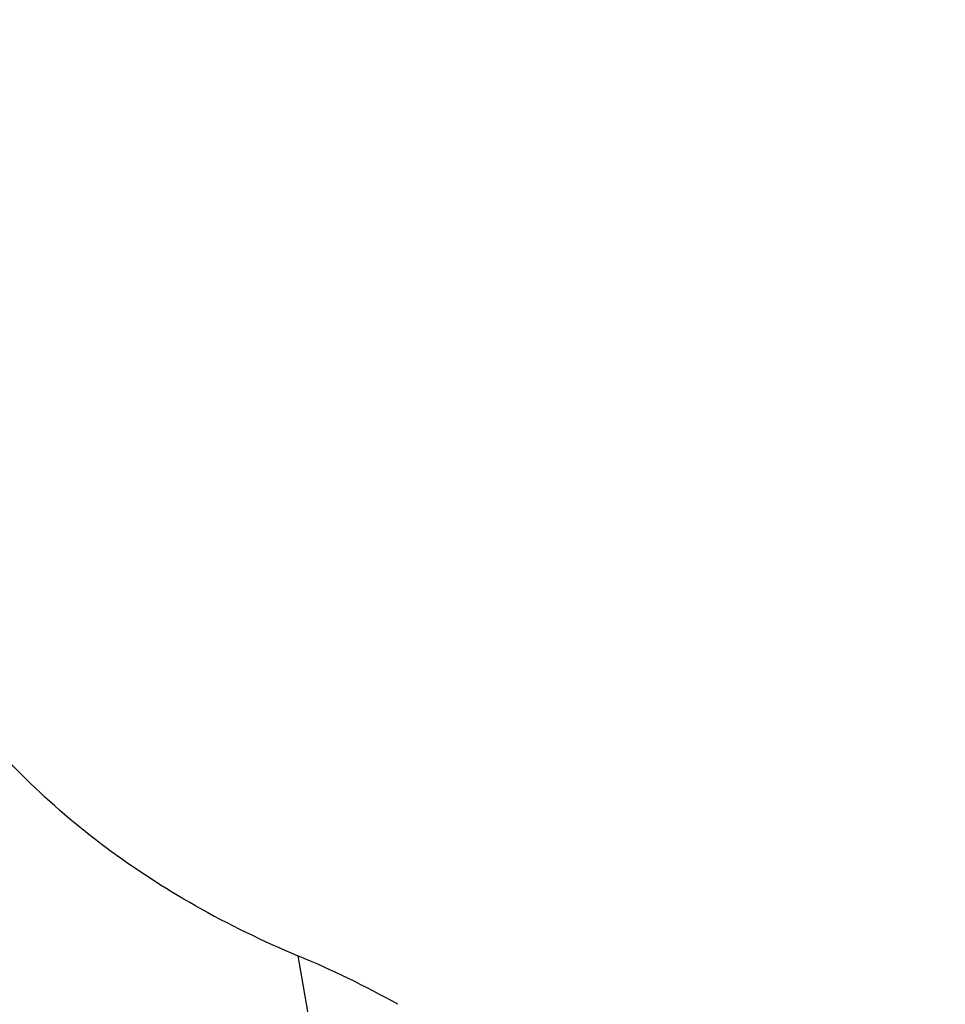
# Model space of a CAD drawing. Header units: millimetres. Extents: x 0 to 210, y 0 to 297.
# Tile 40 of 73: x 54.3932 to 54.4108, y 151.8525 to 151.8713. Entities that reach past the tile are written whole.
import ezdxf
from ezdxf.enums import TextEntityAlignment as Align

# ---------------------------------------------------------------- set-up
doc = ezdxf.new("R2010")
doc.units = ezdxf.units.MM
doc.header["$LTSCALE"] = 19.36
doc.layers.get('0').update_dxf_attribs({"linetype": 'CONTINUOUS'})
doc.layers.add('Z_DIM_2D', color=7, linetype='CONTINUOUS')
doc.styles.add('TEXTSTYLE_3', font='helveticaneueltw1g-ltcn.otf')
doc.styles.add('TEXTSTYLE_4', font='gdt', dxfattribs={"width": 0.7})
doc.dimstyles.new('DIMSTYLE_1', dxfattribs={"dimtxt": 1.4, "dimasz": 3.5, "dimexe": 1.5, "dimexo": 0, "dimgap": 0.35, "dimtad": 0, "dimtih": 1, "dimtoh": 1, "dimlfac": 12.000000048, "dimdsep": 46, "dimtxsty": 'TEXTSTYLE_3', "dimblk": '_FILLED', "dimblk1": '_FILLED', "dimblk2": '_FILLED', "dimcen": 0.09, "dimclrt": 5, "dimazin": 2, "dimtol": 1, "dimtp": 0.3, "dimtm": 0.3, "dimtfac": 1, "dimtofl": 0, "dimtmove": 0, "dimatfit": 3, "dimldrblk": '_FILLED', "dimfxl": 1, "dimtolj": 1, "dimarcsym": 0})
doc.dimstyles.new('DIMSTYLE_3', dxfattribs={"dimtxt": 1.4, "dimasz": 3.5, "dimexe": 1.5, "dimexo": 0, "dimgap": 0.35, "dimtad": 0, "dimtih": 1, "dimtoh": 1, "dimdec": 3, "dimlfac": 12.000000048, "dimdsep": 46, "dimtxsty": 'TEXTSTYLE_3', "dimblk": '_FILLED', "dimblk1": '_FILLED', "dimblk2": '_FILLED', "dimcen": 0.09, "dimclrt": 5, "dimazin": 2, "dimtol": 1, "dimtp": 0.3, "dimtm": 0.3, "dimtfac": 1, "dimtdec": 3, "dimtofl": 0, "dimtmove": 0, "dimatfit": 3, "dimldrblk": '_FILLED', "dimfxl": 1, "dimtolj": 1, "dimarcsym": 0})
doc.dimstyles.new('DIMSTYLE_4', dxfattribs={"dimtxt": 1.4, "dimasz": 3.5, "dimexe": 1.5, "dimexo": 0, "dimgap": 0.35, "dimtad": 0, "dimtih": 1, "dimtoh": 1, "dimdec": 3, "dimlfac": 12.000000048, "dimdsep": 46, "dimtxsty": 'TEXTSTYLE_3', "dimblk": '_FILLED', "dimblk1": '_FILLED', "dimblk2": '_FILLED', "dimcen": 0.09, "dimclrt": 5, "dimazin": 2, "dimtol": 1, "dimtp": 0.4, "dimtm": 0.4, "dimtfac": 1, "dimtdec": 3, "dimtofl": 0, "dimtmove": 0, "dimatfit": 3, "dimldrblk": '_FILLED', "dimfxl": 1, "dimtolj": 1, "dimarcsym": 0})

# ---------------------------------------------------------------- blocks, each defined once
blk = doc.blocks.new('*D0')
at = {"layer": 'Z_DIM_2D', "color": 2, "linetype": 'CONTINUOUS'}
blk.add_line((53.7385570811, 152.5150399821), (53.7385570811, 147.3402091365), dxfattribs=at)
at = {"layer": 'Z_DIM_2D', "color": 5, "linetype": 'CONTINUOUS'}
for s, height, style, p in [('0.3', 0.98, 'TEXTSTYLE_3', (54.2285570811, 146.6402091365)), ('`', 0.98, 'TEXTSTYLE_4', (54.2285570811, 144.9946867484)), ('34.48', 1.4, 'TEXTSTYLE_3', (54.4385570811, 143.8513534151))]:
    blk.add_text(s, height=height, rotation=90, dxfattribs=dict(at, style=style)).set_placement(p, align=Align.RIGHT)
blk = doc.blocks.new('_FILLED')
at = {"color": 0, "linetype": 'BYBLOCK'}
blk.add_solid([(0, 0), (-1, 0.125), (-1, -0.125)], dxfattribs=at)
blk = doc.blocks.new('_NONE')
blk = doc.blocks.new('*D2')
at = {"layer": 'Z_DIM_2D', "color": 2, "linetype": 'CONTINUOUS'}
for p, q in [((54.1564952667, 152.4525399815), (54.1564952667, 150.5886575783)), ((54.1564952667, 150.5886575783), (56.1076576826, 150.163455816)), ((56.1076576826, 150.163455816), (56.1076576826, 147.3402091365))]:
    blk.add_line(p, q, dxfattribs=at)
at = {"layer": 'Z_DIM_2D', "color": 5, "linetype": 'CONTINUOUS'}
for s, height, style, p in [('0.3', 0.98, 'TEXTSTYLE_3', (56.5976576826, 146.6402091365)), ('`', 0.98, 'TEXTSTYLE_4', (56.5976576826, 144.9946867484)), ('39.5', 1.4, 'TEXTSTYLE_3', (56.8076576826, 143.8513534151))]:
    blk.add_text(s, height=height, rotation=90, dxfattribs=dict(at, style=style)).set_placement(p, align=Align.RIGHT)
blk = doc.blocks.new('*D3')
at = {"layer": 'Z_DIM_2D', "color": 2, "linetype": 'CONTINUOUS'}
for p, q in [((60.8231622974, 152.4525399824), (60.8231622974, 150.4755057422)), ((60.8231622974, 150.4755057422), (58.7593553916, 149.977222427)), ((58.7593553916, 149.977222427), (58.7593553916, 147.3402091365))]:
    blk.add_line(p, q, dxfattribs=at)
at = {"layer": 'Z_DIM_2D', "color": 5, "linetype": 'CONTINUOUS'}
for s, height, style, p in [('0.3', 0.98, 'TEXTSTYLE_3', (59.2493553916, 146.6402091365)), ('`', 0.98, 'TEXTSTYLE_4', (59.2493553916, 144.9946867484)), ('119.5', 1.4, 'TEXTSTYLE_3', (59.4593553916, 143.8513534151))]:
    blk.add_text(s, height=height, rotation=90, dxfattribs=dict(at, style=style)).set_placement(p, align=Align.RIGHT)
blk = doc.blocks.new('*D4')
at = {"layer": 'Z_DIM_2D', "color": 2, "linetype": 'CONTINUOUS'}
blk.add_line((61.2648277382, 152.5150399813), (61.2648277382, 147.3402091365), dxfattribs=at)
at = {"layer": 'Z_DIM_2D', "color": 5, "linetype": 'CONTINUOUS'}
for s, height, style, p in [('0.3', 0.98, 'TEXTSTYLE_3', (61.7548277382, 146.6402091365)), ('`', 0.98, 'TEXTSTYLE_4', (61.7548277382, 144.9946867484)), ('124.8', 1.4, 'TEXTSTYLE_3', (61.9648277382, 143.8513534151))]:
    blk.add_text(s, height=height, rotation=90, dxfattribs=dict(at, style=style)).set_placement(p, align=Align.RIGHT)
blk = doc.blocks.new('*D5')
at = {"layer": 'Z_DIM_2D', "color": 2, "linetype": 'CONTINUOUS'}
blk.add_line((63.7398285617, 152.5150399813), (63.7398285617, 147.3402091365), dxfattribs=at)
at = {"layer": 'Z_DIM_2D', "color": 5, "linetype": 'CONTINUOUS'}
for s, height, style, p in [('0.3', 0.98, 'TEXTSTYLE_3', (64.2298285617, 146.6402091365)), ('`', 0.98, 'TEXTSTYLE_4', (64.2298285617, 144.9946867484)), ('154.5', 1.4, 'TEXTSTYLE_3', (64.4398285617, 143.8513534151))]:
    blk.add_text(s, height=height, rotation=90, dxfattribs=dict(at, style=style)).set_placement(p, align=Align.RIGHT)
blk = doc.blocks.new('*D6')
at = {"layer": 'Z_DIM_2D', "color": 2, "linetype": 'CONTINUOUS'}
for p, q in [((64.1564952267, 152.4525399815), (64.1564952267, 150.6542908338)), ((64.1564952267, 150.6542908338), (65.4583074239, 149.952707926)), ((65.4583074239, 149.952707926), (65.4583074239, 147.3402091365))]:
    blk.add_line(p, q, dxfattribs=at)
at = {"layer": 'Z_DIM_2D', "color": 5, "linetype": 'CONTINUOUS'}
for s, height, style, p in [('0.3', 0.98, 'TEXTSTYLE_3', (65.9483074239, 146.6402091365)), ('`', 0.98, 'TEXTSTYLE_4', (65.9483074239, 144.9946867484)), ('159.5', 1.4, 'TEXTSTYLE_3', (66.1583074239, 143.8513534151))]:
    blk.add_text(s, height=height, rotation=90, dxfattribs=dict(at, style=style)).set_placement(p, align=Align.RIGHT)
blk = doc.blocks.new('*D7')
at = {"layer": 'Z_DIM_2D', "color": 2, "linetype": 'CONTINUOUS'}
blk.add_line((67.0731618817, 152.5150399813), (67.0731618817, 147.3402091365), dxfattribs=at)
at = {"layer": 'Z_DIM_2D', "color": 5, "linetype": 'CONTINUOUS'}
for s, height, style, p in [('0.3', 0.98, 'TEXTSTYLE_3', (67.5631618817, 146.6402091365)), ('`', 0.98, 'TEXTSTYLE_4', (67.5631618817, 144.9946867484)), ('194.5', 1.4, 'TEXTSTYLE_3', (67.7731618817, 143.8513534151))]:
    blk.add_text(s, height=height, rotation=90, dxfattribs=dict(at, style=style)).set_placement(p, align=Align.RIGHT)
blk = doc.blocks.new('*D8')
at = {"layer": 'Z_DIM_2D', "color": 2, "linetype": 'CONTINUOUS'}
for p, q in [((67.4898285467, 152.4525399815), (67.4898285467, 150.3189837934)), ((67.4898285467, 150.3189837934), (68.8730183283, 150.0200138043)), ((68.8730183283, 150.0200138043), (68.8730183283, 147.3402091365))]:
    blk.add_line(p, q, dxfattribs=at)
at = {"layer": 'Z_DIM_2D', "color": 5, "linetype": 'CONTINUOUS'}
for s, height, style, p in [('0.3', 0.98, 'TEXTSTYLE_3', (69.3630183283, 146.6402091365)), ('`', 0.98, 'TEXTSTYLE_4', (69.3630183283, 144.9946867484)), ('199.5', 1.4, 'TEXTSTYLE_3', (69.5730183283, 143.8513534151))]:
    blk.add_text(s, height=height, rotation=90, dxfattribs=dict(at, style=style)).set_placement(p, align=Align.RIGHT)
blk = doc.blocks.new('*D9')
at = {"layer": 'Z_DIM_2D', "color": 2, "linetype": 'CONTINUOUS'}
blk.add_line((70.8231622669, 152.4525399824), (70.8231622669, 147.3402091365), dxfattribs=at)
at = {"layer": 'Z_DIM_2D', "color": 5, "linetype": 'CONTINUOUS'}
for s, height, style, p in [('0.3', 0.98, 'TEXTSTYLE_3', (71.3131622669, 146.6402091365)), ('`', 0.98, 'TEXTSTYLE_4', (71.3131622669, 144.9946867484)), ('239.5', 1.4, 'TEXTSTYLE_3', (71.5231622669, 143.8513534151))]:
    blk.add_text(s, height=height, rotation=90, dxfattribs=dict(at, style=style)).set_placement(p, align=Align.RIGHT)
blk = doc.blocks.new('*D10')
at = {"layer": 'Z_DIM_2D', "color": 2, "linetype": 'CONTINUOUS'}
for p, q in [((71.2398281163, 152.5150416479), (71.2398281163, 150.1321599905)), ((71.2398281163, 150.1321599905), (72.6999055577, 149.7999711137)), ((72.6999055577, 149.7999711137), (72.6999055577, 147.3402091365))]:
    blk.add_line(p, q, dxfattribs=at)
at = {"layer": 'Z_DIM_2D', "color": 5, "linetype": 'CONTINUOUS'}
for s, height, style, p in [('0.3', 0.98, 'TEXTSTYLE_3', (73.1899055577, 146.6402091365)), ('`', 0.98, 'TEXTSTYLE_4', (73.1899055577, 144.9946867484)), ('244.5', 1.4, 'TEXTSTYLE_3', (73.3999055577, 143.8513534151))]:
    blk.add_text(s, height=height, rotation=90, dxfattribs=dict(at, style=style)).set_placement(p, align=Align.RIGHT)
blk = doc.blocks.new('*D11')
at = {"layer": 'Z_DIM_2D', "color": 2, "linetype": 'CONTINUOUS'}
blk.add_line((74.181494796, 152.4525416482), (74.181494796, 147.3402091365), dxfattribs=at)
at = {"layer": 'Z_DIM_2D', "color": 5, "linetype": 'CONTINUOUS'}
for s, height, style, p in [('0.3', 0.98, 'TEXTSTYLE_3', (74.671494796, 146.6402091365)), ('`', 0.98, 'TEXTSTYLE_4', (74.671494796, 144.9946867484)), ('279.8', 1.4, 'TEXTSTYLE_3', (74.881494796, 143.8513534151))]:
    blk.add_text(s, height=height, rotation=90, dxfattribs=dict(at, style=style)).set_placement(p, align=Align.RIGHT)
blk = doc.blocks.new('*D12')
at = {"layer": 'Z_DIM_2D', "color": 2, "linetype": 'CONTINUOUS'}
for p, q in [((74.5981618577, 152.5150416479), (74.5981618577, 150.3484979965)), ((74.5981618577, 150.3484979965), (75.7033082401, 149.7638455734)), ((75.7033082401, 149.7638455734), (75.7033082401, 147.3402091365))]:
    blk.add_line(p, q, dxfattribs=at)
at = {"layer": 'Z_DIM_2D', "color": 5, "linetype": 'CONTINUOUS'}
for s, height, style, p in [('0.3', 0.98, 'TEXTSTYLE_3', (76.1933082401, 146.6402091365)), ('`', 0.98, 'TEXTSTYLE_4', (76.1933082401, 144.9946867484)), ('284.8', 1.4, 'TEXTSTYLE_3', (76.4033082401, 143.8513534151))]:
    blk.add_text(s, height=height, rotation=90, dxfattribs=dict(at, style=style)).set_placement(p, align=Align.RIGHT)
blk = doc.blocks.new('*D13')
at = {"layer": 'Z_DIM_2D', "color": 2, "linetype": 'CONTINUOUS'}
blk.add_line((77.0731614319, 152.5150416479), (77.0731614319, 147.3402091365), dxfattribs=at)
at = {"layer": 'Z_DIM_2D', "color": 5, "linetype": 'CONTINUOUS'}
for s, height, style, p in [('0.3', 0.98, 'TEXTSTYLE_3', (77.5631614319, 146.6402091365)), ('`', 0.98, 'TEXTSTYLE_4', (77.5631614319, 144.9946867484)), ('314.5', 1.4, 'TEXTSTYLE_3', (77.7731614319, 143.8513534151))]:
    blk.add_text(s, height=height, rotation=90, dxfattribs=dict(at, style=style)).set_placement(p, align=Align.RIGHT)
blk = doc.blocks.new('*D14')
at = {"layer": 'Z_DIM_2D', "color": 2, "linetype": 'CONTINUOUS'}
for p, q in [((77.4964006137, 152.4525399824), (77.4964006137, 150.2411179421)), ((77.4964006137, 150.2411179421), (78.5715100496, 149.8584363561)), ((78.5715100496, 149.8584363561), (78.5715100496, 147.3402091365))]:
    blk.add_line(p, q, dxfattribs=at)
at = {"layer": 'Z_DIM_2D', "color": 5, "linetype": 'CONTINUOUS'}
for s, height, style, p in [('0.3', 0.98, 'TEXTSTYLE_3', (79.0615100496, 146.6402091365)), ('`', 0.98, 'TEXTSTYLE_4', (79.0615100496, 144.9946867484)), ('319.58', 1.4, 'TEXTSTYLE_3', (79.2715100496, 143.8513534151))]:
    blk.add_text(s, height=height, rotation=90, dxfattribs=dict(at, style=style)).set_placement(p, align=Align.RIGHT)
blk = doc.blocks.new('*D15')
at = {"layer": 'Z_DIM_2D', "color": 2, "linetype": 'CONTINUOUS'}
blk.add_line((80.4064951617, 152.5150399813), (80.4064951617, 147.3402091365), dxfattribs=at)
at = {"layer": 'Z_DIM_2D', "color": 5, "linetype": 'CONTINUOUS'}
for s, height, style, p in [('0.3', 0.98, 'TEXTSTYLE_3', (80.8964951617, 146.6402091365)), ('`', 0.98, 'TEXTSTYLE_4', (80.8964951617, 144.9946867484)), ('354.5', 1.4, 'TEXTSTYLE_3', (81.1064951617, 143.8513534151))]:
    blk.add_text(s, height=height, rotation=90, dxfattribs=dict(at, style=style)).set_placement(p, align=Align.RIGHT)
blk = doc.blocks.new('*D16')
at = {"layer": 'Z_DIM_2D', "color": 2, "linetype": 'CONTINUOUS'}
for p, q in [((80.8231618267, 152.4525399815), (80.8231618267, 150.226667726)), ((80.8231618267, 150.226667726), (81.9329292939, 150.0991071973)), ((81.9329292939, 150.0991071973), (81.9329292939, 147.3402091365))]:
    blk.add_line(p, q, dxfattribs=at)
at = {"layer": 'Z_DIM_2D', "color": 5, "linetype": 'CONTINUOUS'}
for s, height, style, p in [('0.3', 0.98, 'TEXTSTYLE_3', (82.4229292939, 146.6402091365)), ('`', 0.98, 'TEXTSTYLE_4', (82.4229292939, 144.9946867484)), ('359.5', 1.4, 'TEXTSTYLE_3', (82.6329292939, 143.8513534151))]:
    blk.add_text(s, height=height, rotation=90, dxfattribs=dict(at, style=style)).set_placement(p, align=Align.RIGHT)
blk = doc.blocks.new('*D17')
at = {"layer": 'Z_DIM_2D', "color": 2, "linetype": 'CONTINUOUS'}
for p, q in [((84.1564951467, 152.4525399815), (84.1564951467, 150.0512520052)), ((84.1564951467, 150.0512520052), (83.757416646, 149.5622699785)), ((83.757416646, 149.5622699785), (83.757416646, 147.3402091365))]:
    blk.add_line(p, q, dxfattribs=at)
at = {"layer": 'Z_DIM_2D', "color": 5, "linetype": 'CONTINUOUS'}
for s, height, style, p in [('0.3', 0.98, 'TEXTSTYLE_3', (84.247416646, 146.6402091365)), ('`', 0.98, 'TEXTSTYLE_4', (84.247416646, 144.9946867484)), ('399.5', 1.4, 'TEXTSTYLE_3', (84.457416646, 143.8513534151))]:
    blk.add_text(s, height=height, rotation=90, dxfattribs=dict(at, style=style)).set_placement(p, align=Align.RIGHT)
blk = doc.blocks.new('*D18')
at = {"layer": 'Z_DIM_2D', "color": 2, "linetype": 'CONTINUOUS'}
for p, q in [((84.5731618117, 152.5150399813), (84.5731618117, 150.0725120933)), ((84.5731618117, 150.0725120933), (85.5007438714, 149.8599112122)), ((85.5007438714, 149.8599112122), (85.5007438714, 147.3402091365))]:
    blk.add_line(p, q, dxfattribs=at)
at = {"layer": 'Z_DIM_2D', "color": 5, "linetype": 'CONTINUOUS'}
for s, height, style, p in [('0.3', 0.98, 'TEXTSTYLE_3', (85.9907438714, 146.6402091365)), ('`', 0.98, 'TEXTSTYLE_4', (85.9907438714, 144.9946867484)), ('404.5', 1.4, 'TEXTSTYLE_3', (86.2007438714, 143.8513534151))]:
    blk.add_text(s, height=height, rotation=90, dxfattribs=dict(at, style=style)).set_placement(p, align=Align.RIGHT)
blk = doc.blocks.new('*D19')
at = {"layer": 'Z_DIM_2D', "color": 2, "linetype": 'CONTINUOUS'}
blk.add_line((87.0731618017, 152.5150399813), (87.0731618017, 147.3402091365), dxfattribs=at)
at = {"layer": 'Z_DIM_2D', "color": 5, "linetype": 'CONTINUOUS'}
for s, height, style, p in [('0.3', 0.98, 'TEXTSTYLE_3', (87.5631618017, 146.6402091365)), ('`', 0.98, 'TEXTSTYLE_4', (87.5631618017, 144.9946867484)), ('434.5', 1.4, 'TEXTSTYLE_3', (87.7731618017, 143.8513534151))]:
    blk.add_text(s, height=height, rotation=90, dxfattribs=dict(at, style=style)).set_placement(p, align=Align.RIGHT)
blk = doc.blocks.new('*D20')
at = {"layer": 'Z_DIM_2D', "color": 2, "linetype": 'CONTINUOUS'}
for p, q in [((87.5148285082, 152.4525399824), (87.5148285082, 150.0970940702)), ((87.5148285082, 150.0970940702), (88.5834566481, 149.7144124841)), ((88.5834566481, 149.7144124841), (88.5834566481, 147.3402091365))]:
    blk.add_line(p, q, dxfattribs=at)
at = {"layer": 'Z_DIM_2D', "color": 5, "linetype": 'CONTINUOUS'}
for s, height, style, p in [('0.3', 0.98, 'TEXTSTYLE_3', (89.0734566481, 146.6402091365)), ('`', 0.98, 'TEXTSTYLE_4', (89.0734566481, 144.9946867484)), ('439.8', 1.4, 'TEXTSTYLE_3', (89.2834566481, 143.8513534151))]:
    blk.add_text(s, height=height, rotation=90, dxfattribs=dict(at, style=style)).set_placement(p, align=Align.RIGHT)
blk = doc.blocks.new('*D21')
at = {"layer": 'Z_DIM_2D', "color": 2, "linetype": 'CONTINUOUS'}
for p, q in [((87.9314951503, 152.5150416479), (87.9314951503, 150.3947353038)), ((87.9314951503, 150.3947353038), (90.1779632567, 149.8632331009)), ((90.1779632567, 149.8632331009), (90.1779632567, 147.3402091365))]:
    blk.add_line(p, q, dxfattribs=at)
at = {"layer": 'Z_DIM_2D', "color": 5, "linetype": 'CONTINUOUS'}
for s, height, style, p in [('0.3', 0.98, 'TEXTSTYLE_3', (90.6679632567, 146.6402091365)), ('`', 0.98, 'TEXTSTYLE_4', (90.6679632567, 144.9946867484)), ('444.8', 1.4, 'TEXTSTYLE_3', (90.8779632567, 143.8513534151))]:
    blk.add_text(s, height=height, rotation=90, dxfattribs=dict(at, style=style)).set_placement(p, align=Align.RIGHT)
blk = doc.blocks.new('*D22')
at = {"layer": 'Z_DIM_2D', "color": 2, "linetype": 'CONTINUOUS'}
for p, q in [((93.7398284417, 152.5150399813), (93.7398284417, 150.3119277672)), ((93.7398284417, 150.3119277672), (92.1707702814, 149.6741251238)), ((92.1707702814, 149.6741251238), (92.1707702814, 147.3402091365))]:
    blk.add_line(p, q, dxfattribs=at)
at = {"layer": 'Z_DIM_2D', "color": 5, "linetype": 'CONTINUOUS'}
for s, height, style, p in [('0.3', 0.98, 'TEXTSTYLE_3', (92.6607702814, 146.6402091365)), ('`', 0.98, 'TEXTSTYLE_4', (92.6607702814, 144.9946867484)), ('514.5', 1.4, 'TEXTSTYLE_3', (92.8707702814, 143.8513534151))]:
    blk.add_text(s, height=height, rotation=90, dxfattribs=dict(at, style=style)).set_placement(p, align=Align.RIGHT)
blk = doc.blocks.new('*D23')
at = {"layer": 'Z_DIM_2D', "color": 2, "linetype": 'CONTINUOUS'}
blk.add_line((94.1564972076, 152.4525399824), (94.1564972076, 147.3402091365), dxfattribs=at)
at = {"layer": 'Z_DIM_2D', "color": 5, "linetype": 'CONTINUOUS'}
for s, height, style, p in [('0.3', 0.98, 'TEXTSTYLE_3', (94.6464972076, 146.6402091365)), ('`', 0.98, 'TEXTSTYLE_4', (94.6464972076, 144.9946867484)), ('519.5', 1.4, 'TEXTSTYLE_3', (94.8564972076, 143.8513534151))]:
    blk.add_text(s, height=height, rotation=90, dxfattribs=dict(at, style=style)).set_placement(p, align=Align.RIGHT)
blk = doc.blocks.new('*D24')
at = {"layer": 'Z_DIM_2D', "color": 2, "linetype": 'CONTINUOUS'}
for p, q in [((94.5731613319, 152.5150416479), (94.5731613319, 150.2973114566)), ((94.5731613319, 150.2973114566), (96.1171741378, 149.7020289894)), ((96.1171741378, 149.7020289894), (96.1171741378, 147.3402091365))]:
    blk.add_line(p, q, dxfattribs=at)
at = {"layer": 'Z_DIM_2D', "color": 5, "linetype": 'CONTINUOUS'}
for s, height, style, p in [('0.3', 0.98, 'TEXTSTYLE_3', (96.6071741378, 146.6402091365)), ('`', 0.98, 'TEXTSTYLE_4', (96.6071741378, 144.9946867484)), ('524.5', 1.4, 'TEXTSTYLE_3', (96.8171741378, 143.8513534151))]:
    blk.add_text(s, height=height, rotation=90, dxfattribs=dict(at, style=style)).set_placement(p, align=Align.RIGHT)
blk = doc.blocks.new('*D25')
at = {"layer": 'Z_DIM_2D', "color": 2, "linetype": 'CONTINUOUS'}
for p, q in [((100.4064946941, 152.5150416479), (100.4064946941, 150.26249391)), ((100.4064946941, 150.26249391), (98.4871133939, 149.6645539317)), ((98.4871133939, 149.6645539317), (98.4871133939, 147.3402091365))]:
    blk.add_line(p, q, dxfattribs=at)
at = {"layer": 'Z_DIM_2D', "color": 5, "linetype": 'CONTINUOUS'}
for s, height, style, p in [('0.3', 0.98, 'TEXTSTYLE_3', (98.9771133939, 146.6402091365)), ('`', 0.98, 'TEXTSTYLE_4', (98.9771133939, 144.9946867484)), ('594.5', 1.4, 'TEXTSTYLE_3', (99.1871133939, 143.8513534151))]:
    blk.add_text(s, height=height, rotation=90, dxfattribs=dict(at, style=style)).set_placement(p, align=Align.RIGHT)
blk = doc.blocks.new('*D26')
at = {"layer": 'Z_DIM_2D', "color": 2, "linetype": 'CONTINUOUS'}
blk.add_line((100.8237204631, 152.4525399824), (100.8237204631, 147.3402091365), dxfattribs=at)
at = {"layer": 'Z_DIM_2D', "color": 5, "linetype": 'CONTINUOUS'}
for s, height, style, p in [('0.3', 0.98, 'TEXTSTYLE_3', (101.3137204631, 146.6402091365)), ('`', 0.98, 'TEXTSTYLE_4', (101.3137204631, 144.9946867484)), ('599.51', 1.4, 'TEXTSTYLE_3', (101.5237204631, 143.8513534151))]:
    blk.add_text(s, height=height, rotation=90, dxfattribs=dict(at, style=style)).set_placement(p, align=Align.RIGHT)
blk = doc.blocks.new('*D27')
at = {"layer": 'Z_DIM_2D', "color": 2, "linetype": 'CONTINUOUS'}
for p, q in [((101.2648297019, 152.5150416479), (101.2648297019, 150.2287559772)), ((101.2648297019, 150.2287559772), (103.0178582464, 149.6308159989)), ((103.0178582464, 149.6308159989), (103.0178582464, 147.3402091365))]:
    blk.add_line(p, q, dxfattribs=at)
at = {"layer": 'Z_DIM_2D', "color": 5, "linetype": 'CONTINUOUS'}
for s, height, style, p in [('0.3', 0.98, 'TEXTSTYLE_3', (103.5078582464, 146.6402091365)), ('`', 0.98, 'TEXTSTYLE_4', (103.5078582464, 144.9946867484)), ('604.8', 1.4, 'TEXTSTYLE_3', (103.7178582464, 143.8513534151))]:
    blk.add_text(s, height=height, rotation=90, dxfattribs=dict(at, style=style)).set_placement(p, align=Align.RIGHT)
blk = doc.blocks.new('*D28')
at = {"layer": 'Z_DIM_2D', "color": 2, "linetype": 'CONTINUOUS'}
for p, q in [((107.0731617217, 152.5150399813), (107.0731617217, 150.3866430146)), ((107.0731617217, 150.3866430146), (105.5114158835, 149.6558274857)), ((105.5114158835, 149.6558274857), (105.5114158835, 147.3402091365))]:
    blk.add_line(p, q, dxfattribs=at)
at = {"layer": 'Z_DIM_2D', "color": 5, "linetype": 'CONTINUOUS'}
for s, height, style, p in [('0.3', 0.98, 'TEXTSTYLE_3', (106.0014158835, 146.6402091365)), ('`', 0.98, 'TEXTSTYLE_4', (106.0014158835, 144.9946867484)), ('674.5', 1.4, 'TEXTSTYLE_3', (106.2114158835, 143.8513534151))]:
    blk.add_text(s, height=height, rotation=90, dxfattribs=dict(at, style=style)).set_placement(p, align=Align.RIGHT)
blk = doc.blocks.new('*D29')
at = {"layer": 'Z_DIM_2D', "color": 2, "linetype": 'CONTINUOUS'}
blk.add_line((107.4898283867, 152.4525399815), (107.4898283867, 147.3402091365), dxfattribs=at)
at = {"layer": 'Z_DIM_2D', "color": 5, "linetype": 'CONTINUOUS'}
for s, height, style, p in [('0.3', 0.98, 'TEXTSTYLE_3', (107.9798283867, 146.6402091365)), ('`', 0.98, 'TEXTSTYLE_4', (107.9798283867, 144.9946867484)), ('679.5', 1.4, 'TEXTSTYLE_3', (108.1898283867, 143.8513534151))]:
    blk.add_text(s, height=height, rotation=90, dxfattribs=dict(at, style=style)).set_placement(p, align=Align.RIGHT)
blk = doc.blocks.new('*D30')
at = {"layer": 'Z_DIM_2D', "color": 2, "linetype": 'CONTINUOUS'}
for p, q in [((107.9064950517, 152.5150399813), (107.9064950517, 150.3866430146)), ((107.9064950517, 150.3866430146), (108.9661802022, 150.0544541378)), ((108.9661802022, 150.0544541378), (108.9661802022, 147.3402091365))]:
    blk.add_line(p, q, dxfattribs=at)
at = {"layer": 'Z_DIM_2D', "color": 5, "linetype": 'CONTINUOUS'}
for s, height, style, p in [('0.3', 0.98, 'TEXTSTYLE_3', (109.4561802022, 146.6402091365)), ('`', 0.98, 'TEXTSTYLE_4', (109.4561802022, 144.9946867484)), ('684.5', 1.4, 'TEXTSTYLE_3', (109.6661802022, 143.8513534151))]:
    blk.add_text(s, height=height, rotation=90, dxfattribs=dict(at, style=style)).set_placement(p, align=Align.RIGHT)
blk = doc.blocks.new('*D31')
at = {"layer": 'Z_DIM_2D', "color": 2, "linetype": 'CONTINUOUS'}
blk.add_line((110.4064950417, 152.5150399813), (110.4064950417, 147.3402091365), dxfattribs=at)
at = {"layer": 'Z_DIM_2D', "color": 5, "linetype": 'CONTINUOUS'}
for s, height, style, p in [('0.3', 0.98, 'TEXTSTYLE_3', (110.8964950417, 146.6402091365)), ('`', 0.98, 'TEXTSTYLE_4', (110.8964950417, 144.9946867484)), ('714.5', 1.4, 'TEXTSTYLE_3', (111.1064950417, 143.8513534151))]:
    blk.add_text(s, height=height, rotation=90, dxfattribs=dict(at, style=style)).set_placement(p, align=Align.RIGHT)
blk = doc.blocks.new('*D32')
at = {"layer": 'Z_DIM_2D', "color": 2, "linetype": 'CONTINUOUS'}
for p, q in [((110.8231617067, 152.4525399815), (110.8231617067, 150.1541108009)), ((110.8231617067, 150.1541108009), (112.2216311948, 149.6558274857)), ((112.2216311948, 149.6558274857), (112.2216311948, 147.3402091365))]:
    blk.add_line(p, q, dxfattribs=at)
at = {"layer": 'Z_DIM_2D', "color": 5, "linetype": 'CONTINUOUS'}
for s, height, style, p in [('0.3', 0.98, 'TEXTSTYLE_3', (112.7116311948, 146.6402091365)), ('`', 0.98, 'TEXTSTYLE_4', (112.7116311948, 144.9946867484)), ('719.5', 1.4, 'TEXTSTYLE_3', (112.9216311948, 143.8513534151))]:
    blk.add_text(s, height=height, rotation=90, dxfattribs=dict(at, style=style)).set_placement(p, align=Align.RIGHT)
blk = doc.blocks.new('*D33')
at = {"layer": 'Z_DIM_2D', "color": 2, "linetype": 'CONTINUOUS'}
blk.add_line((114.1814945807, 152.4525416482), (114.1814945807, 147.3402091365), dxfattribs=at)
at = {"layer": 'Z_DIM_2D', "color": 5, "linetype": 'CONTINUOUS'}
for s, height, style, p in [('0.3', 0.98, 'TEXTSTYLE_3', (114.6714945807, 146.6402091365)), ('`', 0.98, 'TEXTSTYLE_4', (114.6714945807, 144.9946867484)), ('759.8', 1.4, 'TEXTSTYLE_3', (114.8814945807, 143.8513534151))]:
    blk.add_text(s, height=height, rotation=90, dxfattribs=dict(at, style=style)).set_placement(p, align=Align.RIGHT)
blk = doc.blocks.new('*D34')
at = {"layer": 'Z_DIM_2D', "color": 2, "linetype": 'CONTINUOUS'}
for p, q in [((114.5981629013, 152.5150416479), (114.5981629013, 149.6595853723)), ((114.5981629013, 149.6595853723), (115.9313297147, 149.2769037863)), ((115.9313297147, 149.2769037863), (115.9313297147, 147.3402091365))]:
    blk.add_line(p, q, dxfattribs=at)
at = {"layer": 'Z_DIM_2D', "color": 5, "linetype": 'CONTINUOUS'}
for s, height, style, p in [('0.3', 0.98, 'TEXTSTYLE_3', (116.4213297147, 146.6402091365)), ('`', 0.98, 'TEXTSTYLE_4', (116.4213297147, 144.9946867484)), ('764.8', 1.4, 'TEXTSTYLE_3', (116.6313297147, 143.8513534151))]:
    blk.add_text(s, height=height, rotation=90, dxfattribs=dict(at, style=style)).set_placement(p, align=Align.RIGHT)
blk = doc.blocks.new('*D35')
at = {"layer": 'Z_DIM_2D', "color": 2, "linetype": 'CONTINUOUS'}
blk.add_line((117.4898287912, 152.4525399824), (117.4898287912, 147.3402091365), dxfattribs=at)
at = {"layer": 'Z_DIM_2D', "color": 5, "linetype": 'CONTINUOUS'}
for s, height, style, p in [('0.3', 0.98, 'TEXTSTYLE_3', (117.9798287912, 146.6402091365)), ('`', 0.98, 'TEXTSTYLE_4', (117.9798287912, 144.9946867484)), ('799.5', 1.4, 'TEXTSTYLE_3', (118.1898287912, 143.8513534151))]:
    blk.add_text(s, height=height, rotation=90, dxfattribs=dict(at, style=style)).set_placement(p, align=Align.RIGHT)
blk = doc.blocks.new('*D36')
at = {"layer": 'Z_DIM_2D', "color": 2, "linetype": 'CONTINUOUS'}
for p, q in [((117.9064945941, 152.5150416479), (117.9064945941, 150.4501948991)), ((117.9064945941, 150.4501948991), (119.1426660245, 150.1270415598)), ((119.1426660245, 150.1270415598), (119.1426660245, 147.3402091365))]:
    blk.add_line(p, q, dxfattribs=at)
at = {"layer": 'Z_DIM_2D', "color": 5, "linetype": 'CONTINUOUS'}
for s, height, style, p in [('0.3', 0.98, 'TEXTSTYLE_3', (119.6326660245, 146.6402091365)), ('`', 0.98, 'TEXTSTYLE_4', (119.6326660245, 144.9946867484)), ('804.5', 1.4, 'TEXTSTYLE_3', (119.8426660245, 143.8513534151))]:
    blk.add_text(s, height=height, rotation=90, dxfattribs=dict(at, style=style)).set_placement(p, align=Align.RIGHT)
blk = doc.blocks.new('*D37')
at = {"layer": 'Z_DIM_2D', "color": 2, "linetype": 'CONTINUOUS'}
blk.add_line((120.4064950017, 152.5150399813), (120.4064950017, 147.3402091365), dxfattribs=at)
at = {"layer": 'Z_DIM_2D', "color": 5, "linetype": 'CONTINUOUS'}
for s, height, style, p in [('0.3', 0.98, 'TEXTSTYLE_3', (120.8964950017, 146.6402091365)), ('`', 0.98, 'TEXTSTYLE_4', (120.8964950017, 144.9946867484)), ('834.5', 1.4, 'TEXTSTYLE_3', (121.1064950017, 143.8513534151))]:
    blk.add_text(s, height=height, rotation=90, dxfattribs=dict(at, style=style)).set_placement(p, align=Align.RIGHT)
blk = doc.blocks.new('*D38')
at = {"layer": 'Z_DIM_2D', "color": 2, "linetype": 'CONTINUOUS'}
for p, q in [((120.8231616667, 152.4525399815), (120.8231616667, 150.5053541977)), ((120.8231616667, 150.5053541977), (121.8705266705, 150.1439326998)), ((121.8705266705, 150.1439326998), (121.8705266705, 147.3402091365))]:
    blk.add_line(p, q, dxfattribs=at)
at = {"layer": 'Z_DIM_2D', "color": 5, "linetype": 'CONTINUOUS'}
for s, height, style, p in [('0.3', 0.98, 'TEXTSTYLE_3', (122.3605266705, 146.6402091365)), ('`', 0.98, 'TEXTSTYLE_4', (122.3605266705, 144.9946867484)), ('839.5', 1.4, 'TEXTSTYLE_3', (122.5705266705, 143.8513534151))]:
    blk.add_text(s, height=height, rotation=90, dxfattribs=dict(at, style=style)).set_placement(p, align=Align.RIGHT)
blk = doc.blocks.new('*D39')
at = {"layer": 'Z_DIM_2D', "color": 2, "linetype": 'CONTINUOUS'}
blk.add_line((123.7398279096, 152.5150416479), (123.7398279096, 147.3402091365), dxfattribs=at)
at = {"layer": 'Z_DIM_2D', "color": 5, "linetype": 'CONTINUOUS'}
for s, height, style, p in [('0.3', 0.98, 'TEXTSTYLE_3', (124.2298279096, 146.6402091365)), ('`', 0.98, 'TEXTSTYLE_4', (124.2298279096, 144.9946867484)), ('874.5', 1.4, 'TEXTSTYLE_3', (124.4398279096, 143.8513534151))]:
    blk.add_text(s, height=height, rotation=90, dxfattribs=dict(at, style=style)).set_placement(p, align=Align.RIGHT)
blk = doc.blocks.new('*D40')
at = {"layer": 'Z_DIM_2D', "color": 2, "linetype": 'CONTINUOUS'}
for p, q in [((124.1564970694, 152.4525399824), (124.1564970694, 149.8243670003)), ((124.1564970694, 149.8243670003), (125.2688188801, 149.3779051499)), ((125.2688188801, 149.3779051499), (125.2688188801, 147.3402091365))]:
    blk.add_line(p, q, dxfattribs=at)
at = {"layer": 'Z_DIM_2D', "color": 5, "linetype": 'CONTINUOUS'}
for s, height, style, p in [('0.3', 0.98, 'TEXTSTYLE_3', (125.7588188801, 146.6402091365)), ('`', 0.98, 'TEXTSTYLE_4', (125.7588188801, 144.9946867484)), ('879.5', 1.4, 'TEXTSTYLE_3', (125.9688188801, 143.8513534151))]:
    blk.add_text(s, height=height, rotation=90, dxfattribs=dict(at, style=style)).set_placement(p, align=Align.RIGHT)
blk = doc.blocks.new('*D41')
at = {"layer": 'Z_DIM_2D', "color": 2, "linetype": 'CONTINUOUS'}
blk.add_line((127.5148295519, 152.4525416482), (127.5148295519, 147.3402091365), dxfattribs=at)
at = {"layer": 'Z_DIM_2D', "color": 5, "linetype": 'CONTINUOUS'}
for s, height, style, p in [('0.3', 0.98, 'TEXTSTYLE_3', (128.0048295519, 146.6402091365)), ('`', 0.98, 'TEXTSTYLE_4', (128.0048295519, 144.9946867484)), ('919.8', 1.4, 'TEXTSTYLE_3', (128.2148295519, 143.8513534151))]:
    blk.add_text(s, height=height, rotation=90, dxfattribs=dict(at, style=style)).set_placement(p, align=Align.RIGHT)
blk = doc.blocks.new('*D42')
at = {"layer": 'Z_DIM_2D', "color": 2, "linetype": 'CONTINUOUS'}
for p, q in [((127.931496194, 152.5150416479), (127.931496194, 149.5626678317)), ((127.931496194, 149.5626678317), (129.1644945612, 149.2437665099)), ((129.1644945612, 149.2437665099), (129.1644945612, 147.3402091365))]:
    blk.add_line(p, q, dxfattribs=at)
at = {"layer": 'Z_DIM_2D', "color": 5, "linetype": 'CONTINUOUS'}
for s, height, style, p in [('0.3', 0.98, 'TEXTSTYLE_3', (129.6544945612, 146.6402091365)), ('`', 0.98, 'TEXTSTYLE_4', (129.6544945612, 144.9946867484)), ('924.8', 1.4, 'TEXTSTYLE_3', (129.8644945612, 143.8513534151))]:
    blk.add_text(s, height=height, rotation=90, dxfattribs=dict(at, style=style)).set_placement(p, align=Align.RIGHT)
blk = doc.blocks.new('*D43')
at = {"layer": 'Z_DIM_2D', "color": 2, "linetype": 'CONTINUOUS'}
blk.add_line((130.8231616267, 152.4525399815), (130.8231616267, 147.3402091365), dxfattribs=at)
at = {"layer": 'Z_DIM_2D', "color": 5, "linetype": 'CONTINUOUS'}
for s, height, style, p in [('0.3', 0.98, 'TEXTSTYLE_3', (131.3131616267, 146.6402091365)), ('`', 0.98, 'TEXTSTYLE_4', (131.3131616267, 144.9946867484)), ('959.5', 1.4, 'TEXTSTYLE_3', (131.5231616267, 143.8513534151))]:
    blk.add_text(s, height=height, rotation=90, dxfattribs=dict(at, style=style)).set_placement(p, align=Align.RIGHT)
blk = doc.blocks.new('*D44')
at = {"layer": 'Z_DIM_2D', "color": 2, "linetype": 'CONTINUOUS'}
for p, q in [((131.2398282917, 152.5150399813), (131.2398282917, 149.9470103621)), ((131.2398282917, 149.9470103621), (132.3661309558, 149.4580283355)), ((132.3661309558, 149.4580283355), (132.3661309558, 147.3402091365))]:
    blk.add_line(p, q, dxfattribs=at)
at = {"layer": 'Z_DIM_2D', "color": 5, "linetype": 'CONTINUOUS'}
for s, height, style, p in [('0.3', 0.98, 'TEXTSTYLE_3', (132.8561309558, 146.6402091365)), ('`', 0.98, 'TEXTSTYLE_4', (132.8561309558, 144.9946867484)), ('964.5', 1.4, 'TEXTSTYLE_3', (133.0661309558, 143.8513534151))]:
    blk.add_text(s, height=height, rotation=90, dxfattribs=dict(at, style=style)).set_placement(p, align=Align.RIGHT)
blk = doc.blocks.new('*D45')
at = {"layer": 'Z_DIM_2D', "color": 2, "linetype": 'CONTINUOUS'}
blk.add_line((133.7398282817, 152.5150399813), (133.7398282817, 147.3402091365), dxfattribs=at)
at = {"layer": 'Z_DIM_2D', "color": 5, "linetype": 'CONTINUOUS'}
for s, height, style, p in [('0.3', 0.98, 'TEXTSTYLE_3', (134.2298282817, 146.6402091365)), ('`', 0.98, 'TEXTSTYLE_4', (134.2298282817, 144.9946867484)), ('994.5', 1.4, 'TEXTSTYLE_3', (134.4398282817, 143.8513534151))]:
    blk.add_text(s, height=height, rotation=90, dxfattribs=dict(at, style=style)).set_placement(p, align=Align.RIGHT)
blk = doc.blocks.new('*D46')
at = {"layer": 'Z_DIM_2D', "color": 2, "linetype": 'CONTINUOUS'}
for p, q in [((134.1564949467, 152.4525399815), (134.1564949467, 149.9044901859)), ((134.1564949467, 149.9044901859), (135.4063235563, 149.4580283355)), ((135.4063235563, 149.4580283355), (135.4063235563, 147.3402091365))]:
    blk.add_line(p, q, dxfattribs=at)
at = {"layer": 'Z_DIM_2D', "color": 5, "linetype": 'CONTINUOUS'}
for s, height, style, p in [('0.3', 0.98, 'TEXTSTYLE_3', (135.8963235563, 146.6402091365)), ('`', 0.98, 'TEXTSTYLE_4', (135.8963235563, 144.9946867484)), ('999.5', 1.4, 'TEXTSTYLE_3', (136.1063235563, 143.8513534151))]:
    blk.add_text(s, height=height, rotation=90, dxfattribs=dict(at, style=style)).set_placement(p, align=Align.RIGHT)
blk = doc.blocks.new('*D47')
at = {"layer": 'Z_DIM_2D', "color": 2, "linetype": 'CONTINUOUS'}
blk.add_line((140.8231620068, 152.4525399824), (140.8231620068, 147.3402091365), dxfattribs=at)
at = {"layer": 'Z_DIM_2D', "color": 5, "linetype": 'CONTINUOUS'}
for s, height, style, p in [('0.3', 0.98, 'TEXTSTYLE_3', (141.3131620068, 146.6402091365)), ('`', 0.98, 'TEXTSTYLE_4', (141.3131620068, 144.9946867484)), ('1079.5', 1.4, 'TEXTSTYLE_3', (141.5231620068, 143.8513534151))]:
    blk.add_text(s, height=height, rotation=90, dxfattribs=dict(at, style=style)).set_placement(p, align=Align.RIGHT)
blk = doc.blocks.new('*D48')
at = {"layer": 'Z_DIM_2D', "color": 2, "linetype": 'CONTINUOUS'}
for p, q in [((141.2564914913, 152.515040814), (141.2564914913, 150.0857324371)), ((141.2564914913, 150.0857324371), (142.5869183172, 149.5924983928)), ((142.5869183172, 149.5924983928), (142.5869183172, 147.3402091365))]:
    blk.add_line(p, q, dxfattribs=at)
at = {"layer": 'Z_DIM_2D', "color": 5, "linetype": 'CONTINUOUS'}
for s, height, style, p in [('0.3', 0.98, 'TEXTSTYLE_3', (143.0769183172, 146.6402091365)), ('`', 0.98, 'TEXTSTYLE_4', (143.0769183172, 144.9946867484)), ('1084.7', 1.4, 'TEXTSTYLE_3', (143.2869183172, 143.8513534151))]:
    blk.add_text(s, height=height, rotation=90, dxfattribs=dict(at, style=style)).set_placement(p, align=Align.RIGHT)
blk = doc.blocks.new('*D49')
at = {"layer": 'Z_DIM_2D', "color": 2, "linetype": 'CONTINUOUS'}
blk.add_line((144.1148274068, 152.6025399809), (144.1148274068, 147.3402091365), dxfattribs=at)
at = {"layer": 'Z_DIM_2D', "color": 5, "linetype": 'CONTINUOUS'}
for s, height, style, p in [('0.4', 0.98, 'TEXTSTYLE_3', (144.6048274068, 146.6402091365)), ('`', 0.98, 'TEXTSTYLE_4', (144.6048274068, 144.9946867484)), ('1119', 1.4, 'TEXTSTYLE_3', (144.8148274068, 143.8513534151))]:
    blk.add_text(s, height=height, rotation=90, dxfattribs=dict(at, style=style)).set_placement(p, align=Align.RIGHT)

msp = doc.modelspace()

# ---------------------------------------------------------------- linework, layer by layer
at = {"color": 9, "linetype": 'CONTINUOUS'}
msp.add_line((54.3984637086, 151.8534401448), (54.4010792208, 151.8384931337), dxfattribs=at)
at = {"color": 6, "linetype": 'CONTINUOUS'}
msp.add_circle((54.3669111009, 151.8712899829), 0.0562499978, dxfattribs=at)
at = {"color": 9, "linetype": 'CONTINUOUS'}
msp.add_arc((54.3669110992, 151.8712899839), 0.06041662, 16.5404119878, 343.4995184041, dxfattribs=at)
at = {"color": 7, "linetype": 'CONTINUOUS'}
for centre, radius, start, end in [((54.4056191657, 151.8705637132), 0.0185584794, 240.6112969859, 247.3213233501), ((54.3912937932, 151.8362839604), 0.0185941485, 60.7894896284, 67.31896626)]:
    msp.add_arc(centre, radius, start, end, dxfattribs=at)
for points in [[(54.3932759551, 151.8568155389), (54.3924025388, 151.857686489), (54.3916435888, 151.8586988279), (54.3910893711, 151.8598007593)], [(54.3965119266, 151.8543935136), (54.395338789, 151.8550561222), (54.3942300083, 151.8558641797), (54.3932759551, 151.8568155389)]]:
    msp.add_open_spline(points, degree=3, dxfattribs=at)

# ---------------------------------------------------------------- dimensions: what is measured, and where the dimension line sits
at = {"layer": 'Z_DIM_2D', "color": 2, "linetype": 'CONTINUOUS'}
for feature_location, offset, origin, dimstyle, picture, middle in [((144.1148274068, 152.6025399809), (0, -5.262330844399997), (50.8648277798, 152.6025399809), 'DIMSTYLE_4', '*D49', (144.1148274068, 143.3651842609)), ((71.2398281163, 152.5150416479), (1.4600774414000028, -5.174832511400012), (50.8648277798, 152.5150416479), 'DIMSTYLE_3', '*D10', (72.6999055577, 143.130109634)), ((74.5981618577, 152.5150416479), (1.1051463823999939, -5.174832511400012), (50.8648277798, 152.5150416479), 'DIMSTYLE_3', '*D12', (75.7033082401, 143.130109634)), ((77.0731614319, 152.5150416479), (0, -5.174832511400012), (50.8648277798, 152.5150416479), 'DIMSTYLE_3', '*D13', (77.0731614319, 143.130109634)), ((87.9314951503, 152.5150416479), (2.246468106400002, -5.174832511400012), (50.8648277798, 152.5150416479), 'DIMSTYLE_3', '*D21', (90.1779632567, 143.130109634)), ((94.5731613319, 152.5150416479), (1.5440128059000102, -5.174832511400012), (50.8648277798, 152.5150416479), 'DIMSTYLE_3', '*D24', (96.1171741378, 143.130109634)), ((100.4064946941, 152.5150416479), (-1.9193813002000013, -5.174832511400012), (50.8648277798, 152.5150416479), 'DIMSTYLE_3', '*D25', (98.4871133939, 143.130109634)), ((101.2648297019, 152.5150416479), (1.7530285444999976, -5.174832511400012), (50.8648277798, 152.5150416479), 'DIMSTYLE_3', '*D27', (103.0178582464, 143.130109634)), ((114.5981629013, 152.5150416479), (1.3331668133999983, -5.174832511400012), (50.8648277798, 152.5150416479), 'DIMSTYLE_3', '*D34', (115.9313297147, 143.130109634)), ((117.9064945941, 152.5150416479), (1.236171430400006, -5.174832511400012), (50.8648277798, 152.5150416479), 'DIMSTYLE_3', '*D36', (119.1426660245, 143.130109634)), ((123.7398279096, 152.5150416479), (0, -5.174832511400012), (50.8648277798, 152.5150416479), 'DIMSTYLE_3', '*D39', (123.7398279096, 143.130109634)), ((127.931496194, 152.5150416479), (1.232998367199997, -5.174832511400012), (50.8648277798, 152.5150416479), 'DIMSTYLE_3', '*D42', (129.1644945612, 143.130109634)), ((141.2564914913, 152.515040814), (1.3304268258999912, -5.174831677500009), (50.8648277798, 152.515040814), 'DIMSTYLE_3', '*D48', (142.5869183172, 142.6599603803)), ((53.7385570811, 152.5150399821), (0, -5.174830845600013), (50.8648277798, 151.8692066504), 'DIMSTYLE_1', '*D0', (53.7385570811, 143.130109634)), ((61.2648277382, 152.5150399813), (0, -5.174830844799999), (50.8648277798, 152.5150399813), 'DIMSTYLE_3', '*D4', (61.2648277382, 143.130109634)), ((63.7398285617, 152.5150399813), (0, -5.174830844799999), (50.8648277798, 152.5150399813), 'DIMSTYLE_3', '*D5', (63.7398285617, 143.130109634)), ((67.0731618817, 152.5150399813), (0, -5.174830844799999), (50.8648277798, 152.5150399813), 'DIMSTYLE_3', '*D7', (67.0731618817, 143.130109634)), ((80.4064951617, 152.5150399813), (0, -5.174830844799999), (50.8648277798, 152.5150399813), 'DIMSTYLE_3', '*D15', (80.4064951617, 143.130109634)), ((84.5731618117, 152.5150399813), (0.9275820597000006, -5.174830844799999), (50.8648277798, 152.5150399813), 'DIMSTYLE_3', '*D18', (85.5007438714, 143.130109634)), ((87.0731618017, 152.5150399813), (0, -5.174830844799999), (50.8648277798, 152.5150399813), 'DIMSTYLE_3', '*D19', (87.0731618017, 143.130109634)), ((93.7398284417, 152.5150399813), (-1.5690581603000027, -5.174830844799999), (50.8648277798, 152.5150399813), 'DIMSTYLE_3', '*D22', (92.1707702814, 143.130109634)), ((107.0731617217, 152.5150399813), (-1.5617458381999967, -5.174830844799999), (50.8648277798, 152.5150399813), 'DIMSTYLE_3', '*D28', (105.5114158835, 143.130109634)), ((107.9064950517, 152.5150399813), (1.0596851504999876, -5.174830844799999), (50.8648277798, 152.5150399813), 'DIMSTYLE_3', '*D30', (108.9661802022, 143.130109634)), ((110.4064950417, 152.5150399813), (0, -5.174830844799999), (50.8648277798, 152.5150399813), 'DIMSTYLE_3', '*D31', (110.4064950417, 143.130109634)), ((120.4064950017, 152.5150399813), (0, -5.174830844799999), (50.8648277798, 152.5150399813), 'DIMSTYLE_3', '*D37', (120.4064950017, 143.130109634)), ((131.2398282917, 152.5150399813), (1.1263026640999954, -5.174830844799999), (50.8648277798, 152.5150399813), 'DIMSTYLE_3', '*D44', (132.3661309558, 143.130109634)), ((133.7398282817, 152.5150399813), (0, -5.174830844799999), (50.8648277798, 152.5150399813), 'DIMSTYLE_3', '*D45', (133.7398282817, 143.130109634)), ((74.181494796, 152.4525416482), (0, -5.112332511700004), (50.8648277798, 152.4525416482), 'DIMSTYLE_3', '*D11', (74.181494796, 143.130109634)), ((114.1814945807, 152.4525416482), (0, -5.112332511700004), (50.8648277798, 152.4525416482), 'DIMSTYLE_3', '*D33', (114.1814945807, 143.130109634)), ((127.5148295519, 152.4525416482), (0, -5.112332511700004), (50.8648277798, 152.4525416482), 'DIMSTYLE_3', '*D41', (127.5148295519, 143.130109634)), ((60.8231622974, 152.4525399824), (-2.0638069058, -5.112330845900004), (50.8648277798, 152.4525399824), 'DIMSTYLE_3', '*D3', (58.7593553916, 143.130109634)), ((70.8231622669, 152.4525399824), (0, -5.112330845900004), (50.8648277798, 152.4525399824), 'DIMSTYLE_3', '*D9', (70.8231622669, 143.130109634)), ((77.4964006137, 152.4525399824), (1.0751094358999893, -5.112330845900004), (50.8648277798, 152.4525399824), 'DIMSTYLE_1', '*D14', (78.5715100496, 142.6599603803)), ((87.5148285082, 152.4525399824), (1.0686281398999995, -5.112330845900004), (50.8648277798, 152.4525399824), 'DIMSTYLE_3', '*D20', (88.5834566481, 143.130109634)), ((94.1564972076, 152.4525399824), (0, -5.112330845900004), (50.8648277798, 152.4525399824), 'DIMSTYLE_3', '*D23', (94.1564972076, 143.130109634)), ((100.8237204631, 152.4525399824), (0, -5.112330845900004), (50.8648277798, 152.4525399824), 'DIMSTYLE_1', '*D26', (100.8237204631, 142.6599603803)), ((117.4898287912, 152.4525399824), (0, -5.112330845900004), (50.8648277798, 152.4525399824), 'DIMSTYLE_3', '*D35', (117.4898287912, 143.130109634)), ((124.1564970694, 152.4525399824), (1.1123218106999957, -5.112330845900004), (50.8648277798, 152.4525399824), 'DIMSTYLE_3', '*D40', (125.2688188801, 143.130109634)), ((140.8231620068, 152.4525399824), (0, -5.112330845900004), (50.8648277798, 152.4525399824), 'DIMSTYLE_3', '*D47', (140.8231620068, 142.6599603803)), ((54.1564952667, 152.4525399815), (1.9511624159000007, -5.1123308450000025), (50.8648277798, 152.4525399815), 'DIMSTYLE_3', '*D2', (56.1076576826, 143.6002588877)), ((64.1564952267, 152.4525399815), (1.3018121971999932, -5.1123308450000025), (50.8648277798, 152.4525399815), 'DIMSTYLE_3', '*D6', (65.4583074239, 143.130109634)), ((67.4898285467, 152.4525399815), (1.3831897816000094, -5.1123308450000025), (50.8648277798, 152.4525399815), 'DIMSTYLE_3', '*D8', (68.8730183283, 143.130109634)), ((80.8231618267, 152.4525399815), (1.109767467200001, -5.1123308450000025), (50.8648277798, 152.4525399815), 'DIMSTYLE_3', '*D16', (81.9329292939, 143.130109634)), ((84.1564951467, 152.4525399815), (-0.39907850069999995, -5.1123308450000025), (50.8648277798, 152.4525399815), 'DIMSTYLE_3', '*D17', (83.757416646, 143.130109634)), ((107.4898283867, 152.4525399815), (0, -5.1123308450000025), (50.8648277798, 152.4525399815), 'DIMSTYLE_3', '*D29', (107.4898283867, 143.130109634)), ((110.8231617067, 152.4525399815), (1.398469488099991, -5.1123308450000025), (50.8648277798, 152.4525399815), 'DIMSTYLE_3', '*D32', (112.2216311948, 143.130109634)), ((120.8231616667, 152.4525399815), (1.047365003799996, -5.1123308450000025), (50.8648277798, 152.4525399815), 'DIMSTYLE_3', '*D38', (121.8705266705, 143.130109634)), ((130.8231616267, 152.4525399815), (0, -5.1123308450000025), (50.8648277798, 152.4525399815), 'DIMSTYLE_3', '*D43', (130.8231616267, 143.130109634)), ((134.1564949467, 152.4525399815), (1.2498286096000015, -5.1123308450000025), (50.8648277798, 152.4525399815), 'DIMSTYLE_3', '*D46', (135.4063235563, 143.130109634))]:
    dim = msp.add_ordinate_dim(feature_location=feature_location, offset=offset, dtype=1, origin=origin, dimstyle=dimstyle, override={"dimblk1": 'NONE', "dimsah": 1}, dxfattribs=at)
    dim.commit()
    dim.dimension.update_dxf_attribs({"geometry": picture, "text_midpoint": middle})

doc.saveas('drawing.dxf')
